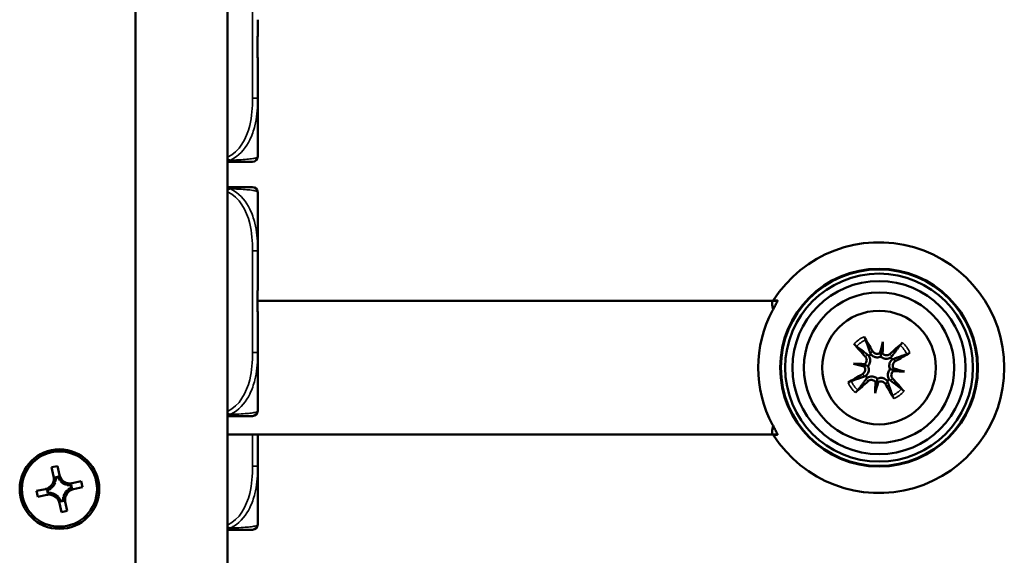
# Model space of a CAD drawing. Header units: inches. Extents: x 23.7 to 69.9, y 6 to 64.2.
# Tile 3 of 158: x 28.5 to 31.5, y 9.8 to 11.4. Entities that reach past the tile are written whole.
import ezdxf

# ---------------------------------------------------------------- set-up
doc = ezdxf.new("R2010")
doc.units = ezdxf.units.IN
doc.header["$MEASUREMENT"] = 0
doc.layers.add('Visible (ANSI)', color=7, linetype='Continuous', lineweight=50)
doc.layers.add('Visible Narrow (ANSI)', color=7, linetype='Continuous', lineweight=35)

msp = doc.modelspace()

# ---------------------------------------------------------------- linework, layer by layer
at = {"layer": 'Visible (ANSI)'}
for p, q in [((28.8896, 23.6118), (28.8896, 8.3718)), ((29.1646, 8.3718), (29.1646, 23.6118)), ((29.2551, 11.1231), (29.2551, 11.1923)), ((29.2551, 10.9483), (29.2551, 11.1231)), ((29.2551, 10.6665), (29.2551, 10.8413)), ((29.2551, 10.5973), (29.2551, 10.6665)), ((30.7946, 10.517), (29.2547, 10.517)), ((30.8105, 10.517), (30.7946, 10.517)), ((30.7946, 10.5094), (30.7946, 10.517)), ((29.2551, 10.3626), (29.2551, 10.4318)), ((31.1264, 10.3937), (31.1216, 10.3626)), ((29.2551, 10.1878), (29.2551, 10.3626)), ((31.0379, 10.3288), (31.0689, 10.3241)), ((31.1912, 10.3052), (31.1602, 10.31)), ((31.1027, 10.2404), (31.1075, 10.2714)), ((30.7946, 10.117), (29.1646, 10.117)), ((30.7946, 10.117), (30.7946, 10.1246)), ((30.7946, 10.117), (30.8105, 10.117)), ((29.2551, 10.0226), (29.2551, 10.0918)), ((28.6382, 10.0188), (28.6558, 10.0226)), ((28.6558, 10.0226), (28.6616, 9.9958)), ((29.2551, 9.8478), (29.2551, 10.0226)), ((28.644, 9.9919), (28.6382, 10.0188)), ((28.6587, 9.9909), (28.6487, 9.9887)), ((28.6495, 9.9768), (28.6474, 9.9763)), ((28.6577, 9.9891), (28.6504, 9.9875)), ((28.665, 9.9802), (28.6629, 9.9797)), ((28.6846, 9.9658), (28.6841, 9.9679)), ((28.6969, 9.9576), (28.6953, 9.965)), ((28.6987, 9.9567), (28.6965, 9.9666)), ((28.6997, 9.9713), (28.7266, 9.9772)), ((28.7266, 9.9772), (28.7304, 9.9596)), ((28.5927, 9.948), (28.6196, 9.9539)), ((28.5965, 9.9304), (28.5927, 9.948)), ((28.6234, 9.9363), (28.5965, 9.9304)), ((28.6245, 9.9509), (28.6266, 9.941)), ((28.6263, 9.9499), (28.6278, 9.9426)), ((28.6352, 9.9572), (28.6356, 9.9552)), ((28.6385, 9.9418), (28.639, 9.9397)), ((28.6879, 9.9503), (28.6875, 9.9524)), ((28.7304, 9.9596), (28.7035, 9.9537)), ((28.6581, 9.9274), (28.6602, 9.9279)), ((28.6673, 9.8849), (28.6615, 9.9118)), ((28.6644, 9.9167), (28.6744, 9.9189)), ((28.6654, 9.9185), (28.6727, 9.9201)), ((28.6736, 9.9308), (28.6757, 9.9312)), ((28.6791, 9.9156), (28.6849, 9.8888)), ((28.6849, 9.8888), (28.6673, 9.8849))]:
    msp.add_line(p, q, dxfattribs=at)
for centre, radius in [((31.1146, 10.317), 0.2959), ((31.1146, 10.317), 0.2938), ((31.1146, 10.317), 0.2811), ((31.1146, 10.317), 0.259), ((31.1146, 10.317), 0.225), ((31.1146, 10.317), 0.17), ((28.6616, 9.9538), 0.119), ((28.6616, 9.9538), 0.1125)]:
    msp.add_circle(centre, radius, dxfattribs=at)
for centre, radius, start, end in [((29.2393, 10.9483), 0.0157, 270, 0), ((29.2393, 10.8413), 0.0157, 0, 90), ((31.1146, 10.317), 0.375, 212.4118, 147.5882), ((31.1146, 10.317), 0.3616, 151.7741, 208.2259), ((31.1146, 10.317), 0.0465, 121.5711, 130.9085), ((31.1146, 10.317), 0.0465, 31.5711, 40.9085), ((31.1146, 10.317), 0.0465, 211.5711, 220.9085), ((31.1146, 10.317), 0.0465, 301.5711, 310.9085), ((29.2393, 10.1878), 0.0157, 270, 0), ((28.6128, 9.9851), 0.032, 282.29, 12.29), ((28.6929, 10.0026), 0.032, 192.29, 282.29), ((28.6128, 9.9851), 0.0377, 314.1747, 340.4053), ((28.6128, 9.9851), 0.0377, 347.2476, 3.6117), ((28.6929, 10.0026), 0.0377, 200.9683, 217.3324), ((28.6929, 10.0026), 0.0377, 224.1747, 250.4053), ((28.6929, 10.0026), 0.0377, 257.2476, 273.6117), ((28.6302, 9.905), 0.032, 12.29, 102.29), ((28.6128, 9.9851), 0.0377, 290.9683, 307.3324), ((28.6302, 9.905), 0.0377, 77.2476, 93.6117), ((28.6302, 9.905), 0.0377, 44.1747, 70.4053), ((28.7103, 9.9225), 0.0377, 134.1747, 160.4053), ((28.7103, 9.9225), 0.032, 102.29, 192.29), ((28.7103, 9.9225), 0.0377, 110.9683, 127.3324), ((28.6302, 9.905), 0.0377, 20.9683, 37.3324), ((28.7103, 9.9225), 0.0377, 167.2476, 183.6117), ((29.2393, 9.8478), 0.0157, 270, 0)]:
    msp.add_arc(centre, radius, start, end, dxfattribs=at)
for centre, major_axis, ratio, start_param, end_param in [((30.8246, 10.5094), (0, -0.0424), 0.707107, 4.712389, 5.163609), ((31.1006, 10.3093), (-0.1315, 0.2362), 0.087156, 4.904775, 5.102077), ((31.1262, 10.328), (0.1857, -0.1965), 0.087156, 4.322701, 4.520003), ((31.1523, 10.3083), (0.0604, 0.2611), 0.173648, 1.277915, 1.407247), ((31.0759, 10.3201), (-0.021, -0.2671), 0.173648, 1.734346, 1.863678), ((31.1255, 10.3054), (-0.1965, -0.1857), 0.087156, 4.322701, 4.520003), ((31.1145, 10.3715), (-0.0118, 0.0027), 0.868224, 2.019616, 2.403378), ((31.1311, 10.369), (-0.0121, 0.0009), 0.868224, 0.738214, 1.121977), ((31.1068, 10.331), (0.2362, 0.1315), 0.087156, 4.904775, 5.102077), ((31.1115, 10.2784), (0.2671, -0.021), 0.173648, 1.734346, 1.863678), ((31.1233, 10.3548), (-0.2611, 0.0604), 0.173648, 1.277915, 1.407247), ((31.0626, 10.3335), (-0.0009, -0.0121), 0.868224, 0.738214, 1.121977), ((31.06, 10.3169), (-0.0027, -0.0118), 0.868224, 2.019616, 2.403378), ((31.1223, 10.3031), (-0.2362, -0.1315), 0.087156, 4.904775, 5.102077), ((31.1665, 10.3005), (0.0009, 0.0121), 0.868224, 0.738214, 1.121977), ((31.1176, 10.3557), (-0.2671, 0.021), 0.173648, 1.734346, 1.863678), ((31.1691, 10.3171), (0.0027, 0.0118), 0.868224, 2.019616, 2.403378), ((31.1058, 10.2792), (0.2611, -0.0604), 0.173648, 1.277915, 1.407247), ((31.1036, 10.3286), (0.1965, 0.1857), 0.087156, 4.322701, 4.520003), ((31.1532, 10.314), (0.021, 0.2671), 0.173648, 1.734346, 1.863678), ((31.0768, 10.3258), (-0.0604, -0.2611), 0.173648, 1.277915, 1.407247), ((31.0981, 10.2651), (0.0121, -0.0009), 0.868224, 0.738214, 1.121977), ((31.1146, 10.2625), (0.0118, -0.0027), 0.868224, 2.019616, 2.403378), ((31.1285, 10.3248), (0.1315, -0.2362), 0.087156, 4.904775, 5.102077), ((31.103, 10.3061), (-0.1857, 0.1965), 0.087156, 4.322701, 4.520003), ((30.8246, 10.1246), (0, 0.0424), 0.707107, 1.119576, 1.570796), ((28.6939, 9.9979), (0.0077, -0.0354), 0.9914, 4.695846, 5.027133), ((28.6138, 9.9805), (-0.0077, 0.0354), 0.9914, 4.397645, 4.728932), ((28.6883, 10.0016), (0.0354, 0.0077), 0.9914, 4.397645, 4.728932), ((28.6174, 9.9861), (0.0354, 0.0077), 0.9914, 4.695846, 5.027133), ((28.6349, 9.906), (-0.0354, -0.0077), 0.9914, 4.397645, 4.728932), ((28.7057, 9.9214), (-0.0354, -0.0077), 0.9914, 4.695846, 5.027133), ((28.6292, 9.9096), (-0.0077, 0.0354), 0.9914, 4.695846, 5.027133), ((28.7093, 9.9271), (0.0077, -0.0354), 0.9914, 4.397645, 4.728932)]:
    msp.add_ellipse(centre, major_axis=major_axis, ratio=ratio, start_param=start_param, end_param=end_param, dxfattribs=at)
for points, knots in [([(29.2551, 11.1923), (29.2551, 11.1928), (29.2551, 11.1932), (29.2551, 11.2097), (29.2549, 11.2258), (29.2548, 11.2487), (29.2548, 11.2554), (29.2548, 11.2646), (29.2547, 11.2671), (29.2547, 11.2711), (29.2547, 11.2727), (29.2547, 11.2759), (29.2547, 11.2774), (29.2547, 11.281), (29.2547, 11.283), (29.2548, 11.2892), (29.2548, 11.2933), (29.2548, 11.3031), (29.2548, 11.3087), (29.255, 11.3284), (29.2551, 11.3425), (29.2551, 11.3569), (29.2551, 11.3574), (29.2551, 11.3578)], [-0.416114, -0.416114, -0.416114, -0.416114, -0.4127691, -0.4127691, -0.2896446, -0.2896446, -0.2388934, -0.2388934, -0.2201881, -0.2201881, -0.2080204, -0.2080204, -0.196499, -0.196499, -0.1809939, -0.1809939, -0.149741, -0.149741, -0.1073162, -0.1073162, 0, 0, 0.0033356, 0.0033356, 0.0033356, 0.0033356]), ([(29.1645, 10.9326), (29.2006, 10.9326), (29.2218, 10.9326), (29.2311, 10.9326), (29.2375, 10.9326), (29.2393, 10.9326), (29.2393, 10.9326)], [-0.5106216, -0.5106216, -0.5106216, -0.5106216, -0.20743, -0.20743, -0.20743, 0, 0, 0, 0]), ([(29.2393, 10.8571), (29.2393, 10.8571), (29.2393, 10.8571), (29.2392, 10.8571), (29.2386, 10.8571), (29.2348, 10.8571), (29.2228, 10.8571), (29.2122, 10.8571), (29.1943, 10.8571), (29.1687, 10.8571), (29.1673, 10.8571), (29.166, 10.8571), (29.1646, 10.8571)], [0, 0, 0, 0, 0.0272471, 0.0272471, 0.0272471, 0.2790553, 0.2790553, 0.2790553, 0.4988354, 0.4988354, 0.4988354, 0.5106216, 0.5106216, 0.5106216, 0.5106216]), ([(29.2551, 10.4318), (29.2551, 10.4323), (29.2551, 10.4327), (29.2551, 10.4492), (29.2549, 10.4653), (29.2548, 10.4882), (29.2548, 10.4949), (29.2548, 10.5041), (29.2547, 10.5066), (29.2547, 10.5107), (29.2547, 10.5123), (29.2547, 10.5154), (29.2547, 10.5169), (29.2547, 10.5205), (29.2547, 10.5225), (29.2548, 10.5287), (29.2548, 10.5328), (29.2548, 10.5426), (29.2548, 10.5482), (29.255, 10.5679), (29.2551, 10.582), (29.2551, 10.5965), (29.2551, 10.5969), (29.2551, 10.5973)], [-0.416114, -0.416114, -0.416114, -0.416114, -0.4127691, -0.4127691, -0.2896446, -0.2896446, -0.2388934, -0.2388934, -0.2201881, -0.2201881, -0.2080204, -0.2080204, -0.196499, -0.196499, -0.1809939, -0.1809939, -0.149741, -0.149741, -0.1073162, -0.1073162, 0, 0, 0.0033356, 0.0033356, 0.0033356, 0.0033356]), ([(30.796, 10.488), (30.7978, 10.4914), (30.7997, 10.4949), (30.8036, 10.5022), (30.8055, 10.5058), (30.8082, 10.5112), (30.8093, 10.5135), (30.8105, 10.5168), (30.8107, 10.5178), (30.8104, 10.518), (30.8103, 10.518), (30.8102, 10.518), (30.8102, 10.518)], [-0.1177498, -0.1177498, -0.1177498, -0.1177498, -0.0891373, -0.0891373, -0.0562435, -0.0562435, -0.0281218, -0.0281218, 0, 0, 0, 0.0044731, 0.0044731, 0.0044731, 0.0044731]), ([(31.0697, 10.4096), (31.0702, 10.4088), (31.0708, 10.4078), (31.0718, 10.406), (31.0723, 10.405), (31.0732, 10.4033), (31.0736, 10.4024), (31.0741, 10.4012), (31.0744, 10.4007), (31.0745, 10.4003)], [0.02330526, 0.02330526, 0.02330526, 0.02330526, 0.03097407, 0.03097407, 0.03869153, 0.03869153, 0.04639637, 0.04639637, 0.05270798, 0.05270798, 0.05270798, 0.05270798]), ([(31.0472, 10.3803), (31.0469, 10.3805), (31.0464, 10.3809), (31.0455, 10.3818), (31.0447, 10.3825), (31.0434, 10.3838), (31.0426, 10.3846), (31.0412, 10.3861), (31.0404, 10.387), (31.0398, 10.3877)], [0.070994, 0.070994, 0.070994, 0.070994, 0.07730561, 0.07730561, 0.08501045, 0.08501045, 0.09272791, 0.09272791, 0.10039672, 0.10039672, 0.10039672, 0.10039672]), ([(31.1778, 10.3844), (31.1781, 10.3847), (31.1784, 10.3851), (31.1793, 10.3861), (31.18, 10.3868), (31.1813, 10.3882), (31.1822, 10.389), (31.1836, 10.3904), (31.1845, 10.3912), (31.1852, 10.3918)], [0.070994, 0.070994, 0.070994, 0.070994, 0.07730561, 0.07730561, 0.08501045, 0.08501045, 0.09272791, 0.09272791, 0.10039672, 0.10039672, 0.10039672, 0.10039672]), ([(31.0738, 10.3497), (31.0751, 10.3483), (31.0762, 10.3466), (31.0775, 10.3429), (31.0778, 10.3409), (31.0777, 10.3372), (31.0772, 10.3353), (31.0756, 10.3317), (31.0745, 10.3301), (31.0727, 10.3284), (31.0722, 10.3279), (31.0716, 10.3275)], [0, 0, 0, 0, 0.01429788, 0.01429788, 0.02859576, 0.02859576, 0.04258156, 0.04258156, 0.05656736, 0.05656736, 0.06157061, 0.06157061, 0.06157061, 0.06157061]), ([(31.0841, 10.3522), (31.0848, 10.3511), (31.0855, 10.3499), (31.087, 10.3465), (31.0877, 10.3442), (31.0882, 10.34), (31.0883, 10.3378), (31.0877, 10.3335), (31.0871, 10.3313), (31.0854, 10.3275), (31.0842, 10.3255), (31.0823, 10.3233), (31.0818, 10.3227), (31.0813, 10.3222)], [0.2635064, 0.2635064, 0.2635064, 0.2635064, 0.27418202, 0.27418202, 0.29305121, 0.29305121, 0.30902749, 0.30902749, 0.32500377, 0.32500377, 0.34098004, 0.34098004, 0.34666824, 0.34666824, 0.34666824, 0.34666824]), ([(31.1197, 10.3503), (31.119, 10.35), (31.1183, 10.3496), (31.1156, 10.3485), (31.1134, 10.348), (31.1092, 10.3475), (31.107, 10.3476), (31.1026, 10.3484), (31.1006, 10.349), (31.0968, 10.3508), (31.0947, 10.3522), (31.0919, 10.3547), (31.091, 10.3556), (31.0902, 10.3567)], [0.3033393, 0.3033393, 0.3033393, 0.3033393, 0.30902749, 0.30902749, 0.32500377, 0.32500377, 0.34098004, 0.34098004, 0.35695632, 0.35695632, 0.37582552, 0.37582552, 0.38650113, 0.38650113, 0.38650113, 0.38650113]), ([(31.1174, 10.3611), (31.1174, 10.3611), (31.1173, 10.3611), (31.1158, 10.36), (31.114, 10.3591), (31.1102, 10.3582), (31.1082, 10.3581), (31.1046, 10.3587), (31.1027, 10.3593), (31.0993, 10.3613), (31.0978, 10.3626), (31.0964, 10.3646), (31.096, 10.3651), (31.0957, 10.3657)], [0.02817592, 0.02817592, 0.02817592, 0.02817592, 0.02861542, 0.02861542, 0.04266381, 0.04266381, 0.0567122, 0.0567122, 0.07082649, 0.07082649, 0.08494078, 0.08494078, 0.08976122, 0.08976122, 0.08976122, 0.08976122]), ([(31.1216, 10.3626), (31.1214, 10.3613), (31.1212, 10.3602), (31.1206, 10.3562), (31.1202, 10.3537), (31.1198, 10.3509), (31.1197, 10.3506), (31.1197, 10.3503)], [-5.5610777, -5.5610777, -5.5610777, -5.5610777, -5.5088382, -5.5088382, -5.336687, -5.336687, -5.3138704, -5.3138704, -5.3138704, -5.3138704]), ([(31.1497, 10.3475), (31.1486, 10.3468), (31.1475, 10.3461), (31.144, 10.3446), (31.1417, 10.3439), (31.1375, 10.3433), (31.1353, 10.3433), (31.131, 10.3439), (31.1288, 10.3445), (31.125, 10.3462), (31.1231, 10.3474), (31.1208, 10.3492), (31.1202, 10.3498), (31.1197, 10.3503)], [0.2635064, 0.2635064, 0.2635064, 0.2635064, 0.27418202, 0.27418202, 0.29305121, 0.29305121, 0.30902749, 0.30902749, 0.32500377, 0.32500377, 0.34098004, 0.34098004, 0.34666824, 0.34666824, 0.34666824, 0.34666824]), ([(31.1472, 10.3577), (31.1458, 10.3565), (31.1441, 10.3554), (31.1404, 10.3541), (31.1384, 10.3538), (31.1347, 10.3539), (31.1328, 10.3543), (31.1292, 10.3559), (31.1276, 10.3571), (31.1259, 10.3589), (31.1255, 10.3594), (31.1251, 10.36)], [0, 0, 0, 0, 0.01429788, 0.01429788, 0.02859576, 0.02859576, 0.04258156, 0.04258156, 0.05656736, 0.05656736, 0.06157061, 0.06157061, 0.06157061, 0.06157061]), ([(31.2071, 10.3619), (31.2063, 10.3614), (31.2053, 10.3608), (31.2035, 10.3598), (31.2025, 10.3593), (31.2008, 10.3584), (31.1999, 10.358), (31.1987, 10.3574), (31.1982, 10.3572), (31.1978, 10.3571)], [0.02330526, 0.02330526, 0.02330526, 0.02330526, 0.03097407, 0.03097407, 0.03869153, 0.03869153, 0.04639637, 0.04639637, 0.05270798, 0.05270798, 0.05270798, 0.05270798]), ([(31.0704, 10.3199), (31.0705, 10.3198), (31.0705, 10.3198), (31.0716, 10.3182), (31.0725, 10.3164), (31.0734, 10.3127), (31.0735, 10.3107), (31.0729, 10.307), (31.0723, 10.3051), (31.0702, 10.3017), (31.0689, 10.3003), (31.067, 10.2988), (31.0664, 10.2985), (31.0659, 10.2981)], [0.02817701, 0.02817701, 0.02817701, 0.02817701, 0.02875644, 0.02875644, 0.04273434, 0.04273434, 0.05671223, 0.05671223, 0.07090098, 0.07090098, 0.08508973, 0.08508973, 0.08976579, 0.08976579, 0.08976579, 0.08976579]), ([(31.0689, 10.3241), (31.0702, 10.3239), (31.0714, 10.3237), (31.0754, 10.3231), (31.0779, 10.3227), (31.0806, 10.3222), (31.081, 10.3222), (31.0813, 10.3222)], [-5.5610777, -5.5610777, -5.5610777, -5.5610777, -5.5088382, -5.5088382, -5.336687, -5.336687, -5.3138704, -5.3138704, -5.3138704, -5.3138704]), ([(31.0813, 10.3222), (31.0816, 10.3215), (31.082, 10.3208), (31.0831, 10.318), (31.0836, 10.3158), (31.084, 10.3117), (31.084, 10.3094), (31.0832, 10.3051), (31.0825, 10.3031), (31.0807, 10.2992), (31.0794, 10.2972), (31.0769, 10.2944), (31.0759, 10.2935), (31.0749, 10.2927)], [0.3033393, 0.3033393, 0.3033393, 0.3033393, 0.30902749, 0.30902749, 0.32500377, 0.32500377, 0.34098004, 0.34098004, 0.35695632, 0.35695632, 0.37582552, 0.37582552, 0.38650113, 0.38650113, 0.38650113, 0.38650113]), ([(31.1478, 10.3119), (31.1475, 10.3126), (31.1472, 10.3133), (31.146, 10.316), (31.1455, 10.3182), (31.1451, 10.3224), (31.1451, 10.3246), (31.1459, 10.3289), (31.1466, 10.331), (31.1484, 10.3348), (31.1497, 10.3369), (31.1522, 10.3396), (31.1532, 10.3406), (31.1542, 10.3414)], [0.3033393, 0.3033393, 0.3033393, 0.3033393, 0.30902749, 0.30902749, 0.32500377, 0.32500377, 0.34098004, 0.34098004, 0.35695632, 0.35695632, 0.37582552, 0.37582552, 0.38650113, 0.38650113, 0.38650113, 0.38650113]), ([(31.1587, 10.3141), (31.1586, 10.3142), (31.1586, 10.3143), (31.1575, 10.3158), (31.1566, 10.3176), (31.1557, 10.3214), (31.1557, 10.3234), (31.1562, 10.327), (31.1568, 10.3289), (31.1588, 10.3323), (31.1602, 10.3337), (31.1621, 10.3352), (31.1626, 10.3356), (31.1632, 10.3359)], [0.02817701, 0.02817701, 0.02817701, 0.02817701, 0.02875644, 0.02875644, 0.04273434, 0.04273434, 0.05671223, 0.05671223, 0.07082652, 0.07082652, 0.08494082, 0.08494082, 0.08976125, 0.08976125, 0.08976125, 0.08976125]), ([(31.0794, 10.2865), (31.0805, 10.2873), (31.0817, 10.2879), (31.0851, 10.2895), (31.0874, 10.2901), (31.0916, 10.2907), (31.0938, 10.2907), (31.0981, 10.2902), (31.1003, 10.2895), (31.1041, 10.2879), (31.106, 10.2867), (31.1083, 10.2848), (31.1089, 10.2843), (31.1094, 10.2837)], [0.2635064, 0.2635064, 0.2635064, 0.2635064, 0.27418202, 0.27418202, 0.29305121, 0.29305121, 0.30902749, 0.30902749, 0.32500377, 0.32500377, 0.34098004, 0.34098004, 0.34666824, 0.34666824, 0.34666824, 0.34666824]), ([(31.1094, 10.2837), (31.1101, 10.2841), (31.1108, 10.2844), (31.1135, 10.2855), (31.1157, 10.2861), (31.1199, 10.2865), (31.1222, 10.2864), (31.1265, 10.2857), (31.1285, 10.285), (31.1323, 10.2832), (31.1344, 10.2819), (31.1372, 10.2794), (31.1381, 10.2784), (31.1389, 10.2774)], [0.3033393, 0.3033393, 0.3033393, 0.3033393, 0.30902749, 0.30902749, 0.32500377, 0.32500377, 0.34098004, 0.34098004, 0.35695632, 0.35695632, 0.37582552, 0.37582552, 0.38650113, 0.38650113, 0.38650113, 0.38650113]), ([(31.145, 10.2819), (31.1443, 10.2829), (31.1436, 10.2841), (31.1421, 10.2875), (31.1414, 10.2899), (31.1409, 10.2941), (31.1408, 10.2962), (31.1414, 10.3006), (31.142, 10.3027), (31.1437, 10.3066), (31.1449, 10.3085), (31.1468, 10.3108), (31.1473, 10.3114), (31.1478, 10.3119)], [0.2635064, 0.2635064, 0.2635064, 0.2635064, 0.27418202, 0.27418202, 0.29305121, 0.29305121, 0.30902749, 0.30902749, 0.32500377, 0.32500377, 0.34098004, 0.34098004, 0.34666824, 0.34666824, 0.34666824, 0.34666824]), ([(31.1602, 10.31), (31.1589, 10.3102), (31.1578, 10.3104), (31.1537, 10.311), (31.1512, 10.3114), (31.1485, 10.3118), (31.1482, 10.3118), (31.1478, 10.3119)], [-5.5610777, -5.5610777, -5.5610777, -5.5610777, -5.5088382, -5.5088382, -5.336687, -5.336687, -5.3138704, -5.3138704, -5.3138704, -5.3138704]), ([(31.1553, 10.2844), (31.154, 10.2857), (31.153, 10.2874), (31.1516, 10.2911), (31.1513, 10.2931), (31.1514, 10.2968), (31.1519, 10.2988), (31.1535, 10.3023), (31.1546, 10.3039), (31.1564, 10.3057), (31.1569, 10.3061), (31.1575, 10.3065)], [0, 0, 0, 0, 0.01429788, 0.01429788, 0.02859576, 0.02859576, 0.04258156, 0.04258156, 0.05656736, 0.05656736, 0.06157061, 0.06157061, 0.06157061, 0.06157061]), ([(31.022, 10.2722), (31.0228, 10.2726), (31.0238, 10.2732), (31.0256, 10.2742), (31.0266, 10.2748), (31.0283, 10.2756), (31.0292, 10.2761), (31.0304, 10.2766), (31.0309, 10.2768), (31.0313, 10.2769)], [0.02330526, 0.02330526, 0.02330526, 0.02330526, 0.03097407, 0.03097407, 0.03869153, 0.03869153, 0.04639637, 0.04639637, 0.05270798, 0.05270798, 0.05270798, 0.05270798]), ([(31.0819, 10.2763), (31.0833, 10.2776), (31.085, 10.2786), (31.0887, 10.28), (31.0907, 10.2803), (31.0944, 10.2801), (31.0963, 10.2797), (31.0999, 10.2781), (31.1015, 10.2769), (31.1032, 10.2751), (31.1036, 10.2746), (31.104, 10.2741)], [0, 0, 0, 0, 0.01429788, 0.01429788, 0.02859576, 0.02859576, 0.04258156, 0.04258156, 0.05656736, 0.05656736, 0.06157061, 0.06157061, 0.06157061, 0.06157061]), ([(31.1075, 10.2714), (31.1077, 10.2727), (31.1079, 10.2738), (31.1085, 10.2778), (31.1089, 10.2803), (31.1093, 10.2831), (31.1094, 10.2834), (31.1094, 10.2837)], [-5.5610777, -5.5610777, -5.5610777, -5.5610777, -5.5088382, -5.5088382, -5.336687, -5.336687, -5.3138704, -5.3138704, -5.3138704, -5.3138704]), ([(31.1117, 10.2729), (31.1117, 10.2729), (31.1118, 10.273), (31.1133, 10.2741), (31.1151, 10.2749), (31.1189, 10.2759), (31.1209, 10.2759), (31.1246, 10.2754), (31.1264, 10.2747), (31.1298, 10.2727), (31.1313, 10.2714), (31.1328, 10.2695), (31.1331, 10.2689), (31.1334, 10.2684)], [0.02817592, 0.02817592, 0.02817592, 0.02817592, 0.02861542, 0.02861542, 0.04266381, 0.04266381, 0.0567122, 0.0567122, 0.07082649, 0.07082649, 0.08494078, 0.08494078, 0.08976122, 0.08976122, 0.08976122, 0.08976122]), ([(31.0513, 10.2497), (31.051, 10.2494), (31.0507, 10.2489), (31.0498, 10.2479), (31.0491, 10.2472), (31.0478, 10.2459), (31.0469, 10.245), (31.0455, 10.2437), (31.0446, 10.2429), (31.0439, 10.2422)], [0.070994, 0.070994, 0.070994, 0.070994, 0.07730561, 0.07730561, 0.08501045, 0.08501045, 0.09272791, 0.09272791, 0.10039672, 0.10039672, 0.10039672, 0.10039672]), ([(31.1594, 10.2244), (31.1589, 10.2252), (31.1583, 10.2263), (31.1574, 10.228), (31.1568, 10.2291), (31.1559, 10.2307), (31.1555, 10.2317), (31.155, 10.2328), (31.1548, 10.2334), (31.1546, 10.2337)], [0.02330526, 0.02330526, 0.02330526, 0.02330526, 0.03097407, 0.03097407, 0.03869153, 0.03869153, 0.04639637, 0.04639637, 0.05270798, 0.05270798, 0.05270798, 0.05270798]), ([(31.1819, 10.2537), (31.1822, 10.2535), (31.1827, 10.2531), (31.1836, 10.2523), (31.1844, 10.2516), (31.1857, 10.2503), (31.1865, 10.2494), (31.1879, 10.248), (31.1887, 10.2471), (31.1893, 10.2464)], [0.070994, 0.070994, 0.070994, 0.070994, 0.07730561, 0.07730561, 0.08501045, 0.08501045, 0.09272791, 0.09272791, 0.10039672, 0.10039672, 0.10039672, 0.10039672]), ([(29.1645, 10.1721), (29.2006, 10.1721), (29.2218, 10.1721), (29.2311, 10.1721), (29.2375, 10.1721), (29.2393, 10.1721), (29.2393, 10.1721)], [-0.5106216, -0.5106216, -0.5106216, -0.5106216, -0.20743, -0.20743, -0.20743, 0, 0, 0, 0]), ([(30.8102, 10.116), (30.8102, 10.116), (30.8103, 10.116), (30.8107, 10.1163), (30.8105, 10.1172), (30.8093, 10.1205), (30.8082, 10.1228), (30.8055, 10.1283), (30.8036, 10.1319), (30.7997, 10.1391), (30.7978, 10.1427), (30.796, 10.146)], [0.2435305, 0.2435305, 0.2435305, 0.2435305, 0.2480036, 0.2480036, 0.2761253, 0.2761253, 0.3042471, 0.3042471, 0.3371409, 0.3371409, 0.3657533, 0.3657533, 0.3657533, 0.3657533]), ([(29.2551, 10.0918), (29.2551, 10.0922), (29.2551, 10.0926), (29.2551, 10.1011), (29.255, 10.109), (29.255, 10.117)], [-0.41611398, -0.41611398, -0.41611398, -0.41611398, -0.41276905, -0.41276905, -0.35166855, -0.35166855, -0.35166855, -0.35166855]), ([(29.1645, 9.832), (29.2006, 9.832), (29.2218, 9.832), (29.2311, 9.832), (29.2375, 9.832), (29.2393, 9.832), (29.2393, 9.832)], [-0.5106216, -0.5106216, -0.5106216, -0.5106216, -0.20743, -0.20743, -0.20743, 0, 0, 0, 0])]:
    msp.add_open_spline(points, degree=3, knots=knots, dxfattribs=at)
for points, weights in [([(30.798, 10.518), (30.8042, 10.518), (30.8102, 10.518)], [1, 1.00017958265, 1.00008723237]), ([(31.0472, 10.3803), (31.0683, 10.3647), (31.0803, 10.3557)], [1.0059010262, 1.05242872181, 1.01578783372]), ([(31.088, 10.3614), (31.0831, 10.3755), (31.0745, 10.4003)], [1.01578783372, 1.05242872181, 1.0059010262]), ([(31.1778, 10.3844), (31.1622, 10.3633), (31.1533, 10.3513)], [1.0059010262, 1.05242872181, 1.01578783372]), ([(31.1589, 10.3436), (31.173, 10.3485), (31.1978, 10.3571)], [1.01578783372, 1.05242872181, 1.0059010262]), ([(31.0702, 10.2904), (31.0561, 10.2855), (31.0313, 10.2769)], [1.01578783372, 1.05242872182, 1.0059010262]), ([(31.0513, 10.2497), (31.0669, 10.2708), (31.0758, 10.2827)], [1.0059010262, 1.05242872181, 1.01578783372]), ([(31.1411, 10.2727), (31.1461, 10.2586), (31.1546, 10.2337)], [1.01578783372, 1.05242872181, 1.0059010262]), ([(31.1819, 10.2537), (31.1608, 10.2694), (31.1489, 10.2783)], [1.0059010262, 1.05242872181, 1.01578783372]), ([(30.8102, 10.116), (30.8042, 10.116), (30.798, 10.116)], [1.00008723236, 1.00017958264, 1]), ([(28.6483, 9.9725), (28.646, 9.983), (28.644, 9.9919)], [1, 1.0434797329, 1]), ([(28.6616, 9.9958), (28.6636, 9.9868), (28.6659, 9.9763)], [1, 1.0434797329, 1]), ([(28.6802, 9.9671), (28.6908, 9.9694), (28.6997, 9.9713)], [1, 1.0434797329, 1]), ([(28.6196, 9.9539), (28.6285, 9.9558), (28.639, 9.9581)], [1, 1.0434797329, 1]), ([(28.6429, 9.9405), (28.6323, 9.9382), (28.6234, 9.9363)], [1, 1.0434797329, 1]), ([(28.6748, 9.9351), (28.6771, 9.9246), (28.6791, 9.9156)], [1, 1.0434797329, 1]), ([(28.7035, 9.9537), (28.6946, 9.9518), (28.6841, 9.9495)], [1, 1.0434797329, 1]), ([(28.6615, 9.9118), (28.6595, 9.9207), (28.6573, 9.9313)], [1, 1.0434797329, 1])]:
    msp.add_rational_spline(points, weights, degree=2, dxfattribs=at)
for points, degree in [([(31.0803, 10.3557), (31.0817, 10.3547), (31.083, 10.3535), (31.0841, 10.3522)], 3), ([(31.0902, 10.3567), (31.0893, 10.3581), (31.0886, 10.3597), (31.088, 10.3614)], 3), ([(31.1533, 10.3513), (31.1522, 10.3499), (31.151, 10.3486), (31.1497, 10.3475)], 3), ([(31.1542, 10.3414), (31.1556, 10.3423), (31.1572, 10.343), (31.1589, 10.3436)], 3), ([(31.0749, 10.2927), (31.0735, 10.2918), (31.0719, 10.291), (31.0702, 10.2904)], 3), ([(31.0758, 10.2827), (31.0769, 10.2842), (31.0781, 10.2854), (31.0794, 10.2865)], 3), ([(31.1389, 10.2774), (31.1398, 10.2759), (31.1405, 10.2744), (31.1411, 10.2727)], 3), ([(31.1489, 10.2783), (31.1474, 10.2794), (31.1461, 10.2806), (31.145, 10.2819)], 3), ([(28.6587, 9.9909), (28.6582, 9.99), (28.6577, 9.9891)], 2), ([(28.6487, 9.9887), (28.6496, 9.9881), (28.6504, 9.9875)], 2), ([(28.6965, 9.9666), (28.6959, 9.9658), (28.6953, 9.965)], 2), ([(28.6245, 9.9509), (28.6253, 9.9504), (28.6263, 9.9499)], 2), ([(28.6266, 9.941), (28.6272, 9.9418), (28.6278, 9.9426)], 2), ([(28.6987, 9.9567), (28.6978, 9.9572), (28.6969, 9.9576)], 2), ([(28.6644, 9.9167), (28.6649, 9.9176), (28.6654, 9.9185)], 2), ([(28.6744, 9.9189), (28.6736, 9.9195), (28.6727, 9.9201)], 2)]:
    msp.add_open_spline(points, degree=degree, dxfattribs=at)
at = {"layer": 'Visible Narrow (ANSI)'}
for p, q in [((29.2393, 11.427), (29.2393, 11.1231)), ((29.2551, 11.1231), (29.2393, 11.1231)), ((29.2551, 10.6665), (29.2393, 10.6665)), ((29.2393, 10.6665), (29.2393, 10.3626)), ((29.2551, 10.3626), (29.2393, 10.3626)), ((31.0738, 10.3497), (31.0803, 10.3557)), ((31.0957, 10.3657), (31.088, 10.3614)), ((31.1472, 10.3577), (31.1533, 10.3513)), ((31.1632, 10.3359), (31.1589, 10.3436)), ((31.0659, 10.2981), (31.0702, 10.2904)), ((31.0819, 10.2763), (31.0758, 10.2827)), ((31.1334, 10.2684), (31.1411, 10.2727)), ((31.1553, 10.2844), (31.1489, 10.2783)), ((29.2393, 10.117), (29.2393, 10.0226)), ((29.2551, 10.0226), (29.2393, 10.0226))]:
    msp.add_line(p, q, dxfattribs=at)
for radius, start, end in [(0.1029, 115.8517, 136.6278), (0.0924, 115.6969, 136.7826), (0.0924, 25.6969, 46.7826), (0.1029, 25.8517, 46.6278), (0.1029, 205.8517, 226.6278), (0.0924, 205.6969, 226.7826), (0.0924, 295.6969, 316.7826), (0.1029, 295.8517, 316.6278)]:
    msp.add_arc((31.1146, 10.317), radius, start, end, dxfattribs=at)
for points, knots in [([(29.2393, 11.1231), (29.2393, 11.0959), (29.2375, 11.068), (29.2311, 11.0415), (29.2218, 11.0027), (29.2006, 10.9631), (29.1645, 10.9466)], [3.9382945, 3.9382945, 3.9382945, 3.9382945, 4.1457245, 4.1457245, 4.1457245, 4.4489161, 4.4489161, 4.4489161, 4.4489161]), ([(29.1734, 10.9378), (29.1768, 10.9395), (29.1802, 10.9414), (29.2047, 10.9568), (29.2204, 10.9769), (29.2379, 11.0122), (29.2428, 11.0262), (29.2522, 11.064), (29.2544, 11.0882), (29.255, 11.1156), (29.2551, 11.1194), (29.2551, 11.1231)], [-4.4390134, -4.4390134, -4.4390134, -4.4390134, -4.4135105, -4.4135105, -4.2449302, -4.2449302, -4.1395675, -4.1395675, -3.9661536, -3.9661536, -3.9382945, -3.9382945, -3.9382945, -3.9382945]), ([(29.1734, 10.9378), (29.1726, 10.938), (29.1718, 10.9382), (29.1701, 10.9388), (29.1691, 10.9391), (29.1676, 10.9397), (29.167, 10.94), (29.1661, 10.9404), (29.1658, 10.9405), (29.1652, 10.9408), (29.1649, 10.941), (29.1646, 10.9411)], [-0.00012419, -0.00012419, -0.00012419, -0.00012419, 0.00449537, 0.00449537, 0.00977487, 0.00977487, 0.01307456, 0.01307456, 0.0147244, 0.0147244, 0.01647902, 0.01647902, 0.01647902, 0.01647902]), ([(29.1646, 10.9334), (29.1649, 10.9335), (29.1652, 10.9336), (29.1658, 10.9338), (29.1661, 10.9339), (29.167, 10.9342), (29.1676, 10.9345), (29.1691, 10.9352), (29.1701, 10.9357), (29.1718, 10.9367), (29.1726, 10.9373), (29.1734, 10.9378)], [-0.01647902, -0.01647902, -0.01647902, -0.01647902, -0.0147244, -0.0147244, -0.01307456, -0.01307456, -0.00977487, -0.00977487, -0.00449537, -0.00449537, 0.00012419, 0.00012419, 0.00012419, 0.00012419]), ([(29.2551, 10.9483), (29.2551, 10.9481), (29.255, 10.9479), (29.2544, 10.9464), (29.2522, 10.9449), (29.2428, 10.9427), (29.2379, 10.9419), (29.2204, 10.9399), (29.2047, 10.9388), (29.1802, 10.938), (29.1768, 10.9379), (29.1734, 10.9378)], [0, 0, 0, 0, 0.0278591, 0.0278591, 0.201273, 0.201273, 0.3066357, 0.3066357, 0.475216, 0.475216, 0.5007189, 0.5007189, 0.5007189, 0.5007189]), ([(29.1734, 10.8518), (29.1726, 10.8524), (29.1718, 10.8529), (29.1701, 10.854), (29.1691, 10.8545), (29.1676, 10.8552), (29.167, 10.8554), (29.1661, 10.8558), (29.1658, 10.8559), (29.1652, 10.8561), (29.1649, 10.8562), (29.1646, 10.8563)], [-0.00012419, -0.00012419, -0.00012419, -0.00012419, 0.00449537, 0.00449537, 0.00977487, 0.00977487, 0.01307456, 0.01307456, 0.0147244, 0.0147244, 0.01647902, 0.01647902, 0.01647902, 0.01647902]), ([(29.1646, 10.8485), (29.1649, 10.8487), (29.1652, 10.8489), (29.1658, 10.8491), (29.1661, 10.8493), (29.167, 10.8497), (29.1676, 10.8499), (29.1691, 10.8506), (29.1701, 10.8509), (29.1718, 10.8514), (29.1726, 10.8516), (29.1734, 10.8518)], [-0.01647902, -0.01647902, -0.01647902, -0.01647902, -0.0147244, -0.0147244, -0.01307456, -0.01307456, -0.00977487, -0.00977487, -0.00449537, -0.00449537, 0.00012419, 0.00012419, 0.00012419, 0.00012419]), ([(29.2551, 10.6665), (29.2551, 10.6703), (29.255, 10.6741), (29.2544, 10.7014), (29.2522, 10.7256), (29.2428, 10.7634), (29.2379, 10.7775), (29.2204, 10.8127), (29.2047, 10.8328), (29.1802, 10.8483), (29.1768, 10.8501), (29.1734, 10.8518)], [0, 0, 0, 0, 0.0278591, 0.0278591, 0.201273, 0.201273, 0.3066357, 0.3066357, 0.475216, 0.475216, 0.5007189, 0.5007189, 0.5007189, 0.5007189]), ([(29.1734, 10.8518), (29.1768, 10.8517), (29.1802, 10.8516), (29.2047, 10.8508), (29.2204, 10.8497), (29.2379, 10.8477), (29.2428, 10.8469), (29.2522, 10.8447), (29.2544, 10.8433), (29.255, 10.8418), (29.2551, 10.8416), (29.2551, 10.8413)], [-0.5007189, -0.5007189, -0.5007189, -0.5007189, -0.475216, -0.475216, -0.3066357, -0.3066357, -0.201273, -0.201273, -0.0278591, -0.0278591, 0, 0, 0, 0]), ([(29.1645, 10.8431), (29.2006, 10.8266), (29.2218, 10.7869), (29.2311, 10.7482), (29.2375, 10.7216), (29.2393, 10.6938), (29.2393, 10.6665)], [-0.5106216, -0.5106216, -0.5106216, -0.5106216, -0.20743, -0.20743, -0.20743, 0, 0, 0, 0]), ([(29.2393, 10.3626), (29.2393, 10.3354), (29.2375, 10.3075), (29.2311, 10.281), (29.2218, 10.2422), (29.2006, 10.2026), (29.1645, 10.1861)], [3.9382945, 3.9382945, 3.9382945, 3.9382945, 4.1457245, 4.1457245, 4.1457245, 4.4489161, 4.4489161, 4.4489161, 4.4489161]), ([(29.1734, 10.1773), (29.1768, 10.179), (29.1802, 10.1809), (29.2047, 10.1963), (29.2204, 10.2164), (29.2379, 10.2517), (29.2428, 10.2657), (29.2522, 10.3036), (29.2544, 10.3277), (29.255, 10.3551), (29.2551, 10.3589), (29.2551, 10.3626)], [-4.4390134, -4.4390134, -4.4390134, -4.4390134, -4.4135105, -4.4135105, -4.2449302, -4.2449302, -4.1395675, -4.1395675, -3.9661536, -3.9661536, -3.9382945, -3.9382945, -3.9382945, -3.9382945]), ([(29.1734, 10.1773), (29.1726, 10.1775), (29.1718, 10.1777), (29.1701, 10.1783), (29.1691, 10.1786), (29.1676, 10.1792), (29.167, 10.1795), (29.1661, 10.1799), (29.1658, 10.18), (29.1652, 10.1803), (29.1649, 10.1805), (29.1646, 10.1806)], [-0.00012419, -0.00012419, -0.00012419, -0.00012419, 0.00449537, 0.00449537, 0.00977487, 0.00977487, 0.01307456, 0.01307456, 0.0147244, 0.0147244, 0.01647902, 0.01647902, 0.01647902, 0.01647902]), ([(29.1646, 10.1729), (29.1649, 10.173), (29.1652, 10.1731), (29.1658, 10.1733), (29.1661, 10.1734), (29.167, 10.1737), (29.1676, 10.174), (29.1691, 10.1747), (29.1701, 10.1752), (29.1718, 10.1762), (29.1726, 10.1768), (29.1734, 10.1773)], [-0.01647902, -0.01647902, -0.01647902, -0.01647902, -0.0147244, -0.0147244, -0.01307456, -0.01307456, -0.00977487, -0.00977487, -0.00449537, -0.00449537, 0.00012419, 0.00012419, 0.00012419, 0.00012419]), ([(29.2551, 10.1878), (29.2551, 10.1876), (29.255, 10.1874), (29.2544, 10.1859), (29.2522, 10.1844), (29.2428, 10.1822), (29.2379, 10.1814), (29.2204, 10.1794), (29.2047, 10.1783), (29.1802, 10.1775), (29.1768, 10.1774), (29.1734, 10.1773)], [0, 0, 0, 0, 0.0278591, 0.0278591, 0.201273, 0.201273, 0.3066357, 0.3066357, 0.475216, 0.475216, 0.5007189, 0.5007189, 0.5007189, 0.5007189]), ([(29.2393, 10.0226), (29.2393, 9.9953), (29.2375, 9.9675), (29.2311, 9.9409), (29.2218, 9.9022), (29.2006, 9.8625), (29.1645, 9.846)], [3.9382945, 3.9382945, 3.9382945, 3.9382945, 4.1457245, 4.1457245, 4.1457245, 4.4489161, 4.4489161, 4.4489161, 4.4489161]), ([(29.1734, 9.8373), (29.1768, 9.839), (29.1802, 9.8408), (29.2047, 9.8563), (29.2204, 9.8764), (29.2379, 9.9116), (29.2428, 9.9257), (29.2522, 9.9635), (29.2544, 9.9877), (29.255, 10.015), (29.2551, 10.0188), (29.2551, 10.0226)], [-4.4390134, -4.4390134, -4.4390134, -4.4390134, -4.4135105, -4.4135105, -4.2449302, -4.2449302, -4.1395675, -4.1395675, -3.9661536, -3.9661536, -3.9382945, -3.9382945, -3.9382945, -3.9382945]), ([(29.2551, 9.8478), (29.2551, 9.8475), (29.255, 9.8473), (29.2544, 9.8458), (29.2522, 9.8444), (29.2428, 9.8422), (29.2379, 9.8414), (29.2204, 9.8394), (29.2047, 9.8383), (29.1802, 9.8375), (29.1768, 9.8374), (29.1734, 9.8373)], [0, 0, 0, 0, 0.0278591, 0.0278591, 0.201273, 0.201273, 0.3066357, 0.3066357, 0.475216, 0.475216, 0.5007189, 0.5007189, 0.5007189, 0.5007189]), ([(29.1734, 9.8373), (29.1726, 9.8375), (29.1718, 9.8377), (29.1701, 9.8382), (29.1691, 9.8385), (29.1676, 9.8392), (29.167, 9.8394), (29.1661, 9.8398), (29.1658, 9.84), (29.1652, 9.8402), (29.1649, 9.8404), (29.1646, 9.8406)], [-0.00012419, -0.00012419, -0.00012419, -0.00012419, 0.00449537, 0.00449537, 0.00977487, 0.00977487, 0.01307456, 0.01307456, 0.0147244, 0.0147244, 0.01647902, 0.01647902, 0.01647902, 0.01647902]), ([(29.1646, 9.8328), (29.1649, 9.8329), (29.1652, 9.833), (29.1658, 9.8332), (29.1661, 9.8333), (29.167, 9.8337), (29.1676, 9.8339), (29.1691, 9.8346), (29.1701, 9.8351), (29.1718, 9.8362), (29.1726, 9.8367), (29.1734, 9.8373)], [-0.01647902, -0.01647902, -0.01647902, -0.01647902, -0.0147244, -0.0147244, -0.01307456, -0.01307456, -0.00977487, -0.00977487, -0.00449537, -0.00449537, 0.00012419, 0.00012419, 0.00012419, 0.00012419])]:
    msp.add_open_spline(points, degree=3, knots=knots, dxfattribs=at)

doc.saveas('drawing.dxf')
